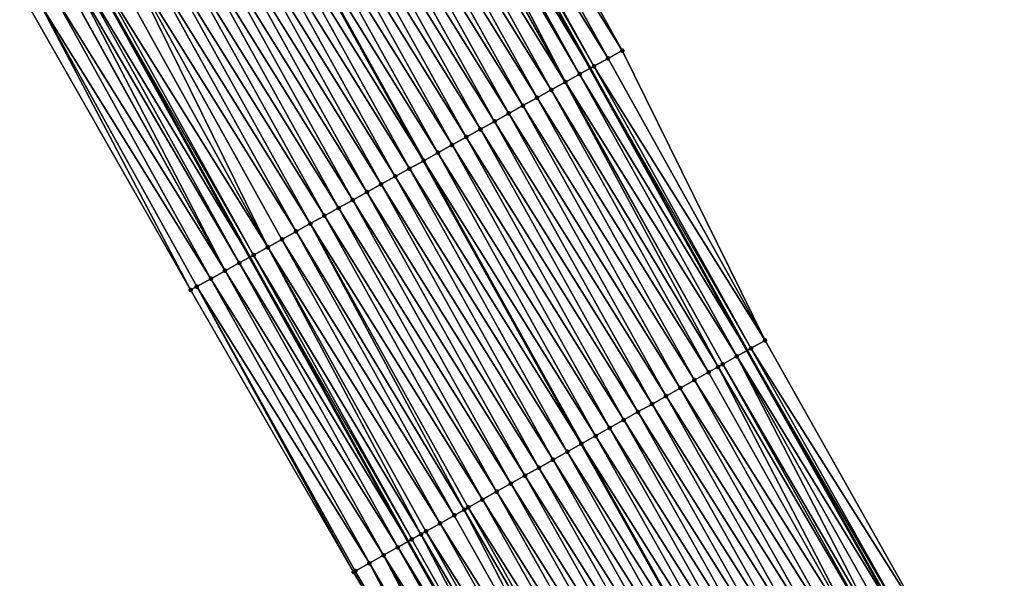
# Model space of a CAD drawing. Header units: feet. Extents: x 2007189 to 2022806, y 818621 to 837694.
# Tile 55 of 256: x 2013712 to 2013772, y 822337 to 822371. Entities that reach past the tile are written whole.
import ezdxf

# ---------------------------------------------------------------- set-up
doc = ezdxf.new("R2010")
doc.units = ezdxf.units.FT
doc.header["$MEASUREMENT"] = 0
for name, color, linetype, lineweight in [('EP_Travel Lane', 172, 'Continuous', 53), ('Road Shots', 141, 'Continuous', 100), ('Road X-Section', 40, 'Continuous', 13), ('STRIPING', 60, 'Continuous', 53)]:
    doc.layers.add(name, color=color, linetype=linetype, lineweight=lineweight)
doc.layers.add('I-77-MM17-21_SB-Surface-Border', color=7, linetype='Continuous')
doc.layers.add('I-77-MM17-21_SB-Surface-TIN', color=7, linetype='Continuous')

msp = doc.modelspace()

# ---------------------------------------------------------------- linework, layer by layer
at = {"layer": 'EP_Travel Lane'}
for points in [[(2013623.764165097, 822596.7228152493, 283.381637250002), (2013633.024199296, 822578.9973112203, 283.1400319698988), (2013642.284143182, 822561.271980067, 282.8829230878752), (2013651.604137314, 822543.8583049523, 282.6380150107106), (2013661.191279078, 822526.1200013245, 282.3882619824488), (2013670.555815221, 822508.4494844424, 282.146701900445), (2013679.920353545, 822490.7789634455, 281.9055445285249), (2013689.314042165, 822473.183415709, 281.6597141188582), (2013698.744744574, 822455.5482892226, 281.4052958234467), (2013708.139913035, 822438.1304372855, 281.1505262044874), (2013717.775508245, 822420.6064561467, 280.886488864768), (2013727.411034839, 822403.0825997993, 280.6115057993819), (2013737.094189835, 822385.5882669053, 280.3364329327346), (2013746.79052989, 822368.098092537, 280.0628819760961), (2013756.477962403, 822350.7032675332, 279.786145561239), (2013766.286070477, 822333.2752679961, 279.5293870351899), (2013776.094346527, 822315.8469699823, 279.3002365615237), (2013785.920829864, 822298.4681794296, 279.0687202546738)], [(2013602.414953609, 822585.5651307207, 283.6625423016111), (2013611.674929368, 822567.8391824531, 283.4500857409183), (2013620.934966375, 822550.113116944, 283.2481432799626), (2013630.457976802, 822532.3226719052, 283.0395576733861), (2013639.918029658, 822514.8403200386, 282.8311415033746), (2013649.314343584, 822497.1863794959, 282.6095355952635), (2013658.710647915, 822479.5324569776, 282.3861820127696), (2013668.153765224, 822461.8602175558, 282.1784182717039), (2013677.585378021, 822444.2251766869, 281.9546730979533), (2013687.150770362, 822426.490936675, 281.7279655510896), (2013696.786529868, 822408.9666567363, 281.4900929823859), (2013706.422199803, 822391.4425396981, 281.2379546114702), (2013716.107903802, 822373.9438084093, 280.9847266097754), (2013725.804237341, 822356.453645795, 280.7101836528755), (2013735.566887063, 822338.9255964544, 280.4437142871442), (2013745.375128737, 822321.4973595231, 280.2089191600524), (2013755.183396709, 822304.0690758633, 279.9784433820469), (2013765.03961089, 822286.6387155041, 279.7475106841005)]]:
    msp.add_polyline3d(points, dxfattribs=at)
at = {"layer": 'I-77-MM17-21_SB-Surface-Border', "color": 3, "linetype": 'Continuous', "lineweight": -3}
for points in [[(2013623.845613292, 822596.7654295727, 283.3772358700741), (2013633.106037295, 822579.040119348, 283.1363242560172), (2013642.366364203, 822561.3149949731, 282.878745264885), (2013651.686491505, 822543.9032576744, 282.6344693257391), (2013662.156464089, 822526.6325712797, 282.3076789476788), (2013672.404203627, 822509.4310452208, 281.9955561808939), (2013681.768796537, 822491.7604211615, 281.7643616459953), (2013692.040647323, 822474.6443144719, 281.4515198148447), (2013701.471846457, 822457.0091503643, 281.2202822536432), (2013710.861344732, 822439.6417029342, 280.9346607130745), (2013719.680092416, 822421.6642296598, 280.7273791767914), (2013729.37302984, 822404.1723419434, 280.4419827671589), (2013739.067267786, 822386.6844327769, 280.1850614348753), (2013748.763576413, 822369.1943151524, 279.9066605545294), (2013757.573274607, 822351.320883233, 279.7020516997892), (2013767.38141886, 822333.8928194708, 279.4512339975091), (2013776.318612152, 822315.9733846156, 279.2859988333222), (2013787.884730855, 822299.5818617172, 278.9189772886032)], [(2013763.966193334, 822286.0306215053, 279.7816240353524), (2013752.295195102, 822302.4421633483, 280.0833801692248), (2013742.3930267, 822319.8173857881, 280.3290310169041), (2013732.204928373, 822337.0316951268, 280.5745248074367), (2013722.153734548, 822354.4279871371, 280.8320624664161), (2013712.239174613, 822371.7969407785, 281.121437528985), (2013702.325337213, 822389.1701713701, 281.3814704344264), (2013692.805138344, 822406.7581853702, 281.6396569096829), (2013683.138382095, 822424.264956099, 281.8998772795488), (2013673.46467904, 822442.0191811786, 282.1278760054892), (2013663.994292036, 822459.6340646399, 282.3073750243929), (2013654.811375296, 822477.4647707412, 282.4810267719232), (2013645.335117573, 822495.0767014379, 282.6757248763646), (2013636.291495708, 822512.917694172, 282.8866039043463), (2013627.590298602, 822530.7588964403, 283.0500569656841), (2013618.296222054, 822548.7349200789, 283.2206192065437), (2013609.634762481, 822566.7737431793, 283.4200001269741), (2013600.024632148, 822584.3169017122, 283.6222209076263)]]:
    msp.add_polyline3d(points, dxfattribs=at)
at = {"layer": 'I-77-MM17-21_SB-Surface-TIN', "color": 128, "linetype": 'Continuous', "lineweight": -3}
for points in [[(2013748.763576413, 822369.1943151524, 279.9066605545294), (2013739.067267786, 822386.6844327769, 280.1850614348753), (2013738.193113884, 822386.1987829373, 280.2523676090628)], [(2013747.889459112, 822368.7085992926, 279.9796098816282), (2013738.193113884, 822386.1987829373, 280.2523676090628), (2013737.318976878, 822385.7131026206, 280.3222785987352)], [(2013747.889459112, 822368.7085992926, 279.9796098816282), (2013748.763576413, 822369.1943151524, 279.9066605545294), (2013738.193113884, 822386.1987829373, 280.2523676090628)], [(2013746.14108093, 822367.7374265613, 280.1033733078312), (2013736.444743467, 822385.2275961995, 280.3773271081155), (2013736.034737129, 822385.0000184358, 280.3953204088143)], [(2013736.444743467, 822385.2275961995, 280.3773271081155), (2013746.79052989, 822368.098092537, 280.0628819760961), (2013737.094189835, 822385.5882669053, 280.3364329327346)], [(2013746.14108093, 822367.7374265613, 280.1033733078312), (2013746.79052989, 822368.098092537, 280.0628819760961), (2013736.444743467, 822385.2275961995, 280.3773271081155)], [(2013747.015317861, 822368.2229266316, 280.0488670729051), (2013737.318976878, 822385.7131026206, 280.3222785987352), (2013737.094189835, 822385.5882669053, 280.3364329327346)], [(2013747.015317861, 822368.2229266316, 280.0488670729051), (2013737.094189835, 822385.5882669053, 280.3364329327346), (2013746.79052989, 822368.098092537, 280.0628819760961)], [(2013747.015317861, 822368.2229266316, 280.0488670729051), (2013747.889459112, 822368.7085992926, 279.9796098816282), (2013737.318976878, 822385.7131026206, 280.3222785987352)], [(2013745.25366982, 822367.2449137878, 280.1388618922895), (2013735.570360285, 822384.7423599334, 280.4092860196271), (2013734.695915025, 822384.257235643, 280.4316746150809)], [(2013745.266717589, 822367.2521545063, 280.1383915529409), (2013736.034737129, 822385.0000184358, 280.3953204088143), (2013735.570360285, 822384.7423599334, 280.4092860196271)], [(2013745.25366982, 822367.2449137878, 280.1388618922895), (2013745.266717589, 822367.2521545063, 280.1383915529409), (2013735.570360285, 822384.7423599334, 280.4092860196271)], [(2013745.266717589, 822367.2521545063, 280.1383915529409), (2013746.14108093, 822367.7374265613, 280.1033733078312), (2013736.034737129, 822385.0000184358, 280.3953204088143)], [(2013744.392297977, 822366.7669839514, 280.1647347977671), (2013734.695915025, 822384.257235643, 280.4316746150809), (2013733.821492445, 822383.7720704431, 280.4575596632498)], [(2013744.392297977, 822366.7669839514, 280.1647347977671), (2013745.25366982, 822367.2449137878, 280.1388618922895), (2013734.695915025, 822384.257235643, 280.4316746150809)], [(2013743.517860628, 822366.281845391, 280.1883435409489), (2013733.821492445, 822383.7720704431, 280.4575596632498), (2013732.94707585, 822383.2868944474, 280.4843673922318)], [(2013743.517860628, 822366.281845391, 280.1883435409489), (2013744.392297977, 822366.7669839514, 280.1647347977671), (2013733.821492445, 822383.7720704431, 280.4575596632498)], [(2013741.769081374, 822365.3113961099, 280.2502752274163), (2013732.072687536, 822382.8016674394, 280.5155350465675), (2013731.198285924, 822382.3164644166, 280.5446527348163)], [(2013742.64346585, 822365.796630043, 280.2185151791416), (2013732.94707585, 822383.2868944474, 280.4843673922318), (2013732.072687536, 822382.8016674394, 280.5155350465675)], [(2013741.769081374, 822365.3113961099, 280.2502752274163), (2013742.64346585, 822365.796630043, 280.2185151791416), (2013732.072687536, 822382.8016674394, 280.5155350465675)], [(2013742.64346585, 822365.796630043, 280.2185151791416), (2013743.517860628, 822366.281845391, 280.1883435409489), (2013732.94707585, 822383.2868944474, 280.4843673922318)], [(2013740.894666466, 822364.8262170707, 280.2773435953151), (2013731.198285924, 822382.3164644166, 280.5446527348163), (2013730.323881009, 822381.8312673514, 280.5732612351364)], [(2013740.894666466, 822364.8262170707, 280.2773435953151), (2013741.769081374, 822365.3113961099, 280.2502752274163), (2013731.198285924, 822382.3164644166, 280.5446527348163)], [(2013740.020254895, 822364.3410320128, 280.3049263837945), (2013730.323881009, 822381.8312673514, 280.5732612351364), (2013729.449460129, 822381.3460990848, 280.5994083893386)], [(2013740.020254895, 822364.3410320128, 280.3049263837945), (2013740.894666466, 822364.8262170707, 280.2773435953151), (2013730.323881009, 822381.8312673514, 280.5732612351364)], [(2013739.145837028, 822363.8558583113, 280.3315385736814), (2013729.449460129, 822381.3460990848, 280.5994083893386), (2013728.575050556, 822380.8609104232, 280.6272986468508)], [(2013739.145837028, 822363.8558583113, 280.3315385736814), (2013740.020254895, 822364.3410320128, 280.3049263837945), (2013729.449460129, 822381.3460990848, 280.5994083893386)], [(2013737.397028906, 822362.8854611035, 280.3890196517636), (2013727.700632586, 822380.3757369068, 280.6538944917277), (2013726.82616831, 822379.8906447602, 280.6734924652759)], [(2013738.271426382, 822363.3706715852, 280.359263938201), (2013728.575050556, 822380.8609104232, 280.6272986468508), (2013727.700632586, 822380.3757369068, 280.6538944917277)], [(2013737.397028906, 822362.8854611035, 280.3890196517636), (2013738.271426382, 822363.3706715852, 280.359263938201), (2013727.700632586, 822380.3757369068, 280.6538944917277)], [(2013738.271426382, 822363.3706715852, 280.359263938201), (2013739.145837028, 822363.8558583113, 280.3315385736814), (2013728.575050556, 822380.8609104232, 280.6272986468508)], [(2013725.951750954, 822379.4054722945, 280.7000418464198), (2013736.522583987, 822362.4003339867, 280.4116059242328), (2013726.82616831, 822379.8906447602, 280.6734924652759)], [(2013737.397028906, 822362.8854611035, 280.3890196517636), (2013726.82616831, 822379.8906447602, 280.6734924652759), (2013736.522583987, 822362.4003339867, 280.4116059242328)], [(2013735.648130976, 822361.9152258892, 280.4326554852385), (2013725.951750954, 822379.4054722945, 280.7000418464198), (2013725.077355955, 822378.9202573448, 280.7301789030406)], [(2013735.648130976, 822361.9152258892, 280.4326554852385), (2013736.522583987, 822362.4003339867, 280.4116059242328), (2013725.951750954, 822379.4054722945, 280.7000418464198)], [(2013734.773723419, 822361.4300335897, 280.4608571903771), (2013725.077355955, 822378.9202573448, 280.7301789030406), (2013724.202941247, 822378.435077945, 280.7572775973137)], [(2013734.773723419, 822361.4300335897, 280.4608571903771), (2013735.648130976, 822361.9152258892, 280.4326554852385), (2013725.077355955, 822378.9202573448, 280.7301789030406)], [(2013733.024913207, 822360.459640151, 280.5180161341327), (2013723.328540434, 822377.949873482, 280.7865183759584), (2013722.454133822, 822377.464679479, 280.814865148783)], [(2013733.899319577, 822360.944834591, 280.489631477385), (2013724.202941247, 822378.435077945, 280.7572775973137), (2013723.328540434, 822377.949873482, 280.7865183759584)], [(2013733.024913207, 822360.459640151, 280.5180161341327), (2013733.899319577, 822360.944834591, 280.489631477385), (2013723.328540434, 822377.949873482, 280.7865183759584)], [(2013733.899319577, 822360.944834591, 280.489631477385), (2013734.773723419, 822361.4300335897, 280.4608571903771), (2013724.202941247, 822378.435077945, 280.7572775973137)], [(2013732.150514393, 822359.9744320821, 280.5475656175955), (2013722.454133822, 822377.464679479, 280.814865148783), (2013721.579717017, 822376.9795038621, 280.8416405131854)], [(2013732.150514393, 822359.9744320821, 280.5475656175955), (2013733.024913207, 822360.459640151, 280.5180161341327), (2013722.454133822, 822377.464679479, 280.814865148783)], [(2013731.276111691, 822359.4892310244, 280.5765158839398), (2013721.579717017, 822376.9795038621, 280.8416405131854), (2013720.705290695, 822376.4943454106, 280.8669487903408)], [(2013731.276111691, 822359.4892310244, 280.5765158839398), (2013732.150514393, 822359.9744320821, 280.5475656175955), (2013721.579717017, 822376.9795038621, 280.8416405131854)], [(2013730.401686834, 822359.004069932, 280.6020503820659), (2013720.705290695, 822376.4943454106, 280.8669487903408), (2013719.830852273, 822376.0092087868, 280.8903914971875)], [(2013730.401686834, 822359.004069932, 280.6020503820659), (2013731.276111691, 822359.4892310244, 280.5765158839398), (2013720.705290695, 822376.4943454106, 280.8669487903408)], [(2013728.652801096, 822358.0338127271, 280.647565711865), (2013718.956411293, 822375.5240767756, 280.9134399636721), (2013718.081965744, 822375.0389530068, 280.9357839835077)], [(2013729.527240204, 822358.5189481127, 280.6242282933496), (2013719.830852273, 822376.0092087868, 280.8903914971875), (2013718.956411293, 822375.5240767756, 280.9134399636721)], [(2013728.652801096, 822358.0338127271, 280.647565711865), (2013729.527240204, 822358.5189481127, 280.6242282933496), (2013718.956411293, 822375.5240767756, 280.9134399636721)], [(2013729.527240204, 822358.5189481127, 280.6242282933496), (2013730.401686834, 822359.004069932, 280.6020503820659), (2013719.830852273, 822376.0092087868, 280.8903914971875)], [(2013726.917000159, 822357.0708539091, 280.6901828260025), (2013718.081965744, 822375.0389530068, 280.9357839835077), (2013717.207500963, 822374.553863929, 280.9551630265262)], [(2013726.917000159, 822357.0708539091, 280.6901828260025), (2013727.778361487, 822357.548678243, 280.670826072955), (2013718.081965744, 822375.0389530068, 280.9357839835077)], [(2013727.778361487, 822357.548678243, 280.670826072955), (2013728.652801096, 822358.0338127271, 280.647565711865), (2013718.081965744, 822375.0389530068, 280.9357839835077)], [(2013726.90389831, 822357.0635862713, 280.6904529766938), (2013717.207500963, 822374.553863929, 280.9551630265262), (2013716.333029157, 822374.0687875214, 280.9734591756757)], [(2013726.90389831, 822357.0635862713, 280.6904529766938), (2013726.917000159, 822357.0708539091, 280.6901828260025), (2013717.207500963, 822374.553863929, 280.9551630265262)], [(2013715.458722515, 822373.5834131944, 281.0172178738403), (2013725.804237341, 822356.453645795, 280.7101836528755), (2013716.107903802, 822373.9438084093, 280.9847266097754)], [(2013726.029396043, 822356.5785648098, 280.7040535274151), (2013716.333029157, 822374.0687875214, 280.9734591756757), (2013716.107903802, 822373.9438084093, 280.9847266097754)], [(2013726.029396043, 822356.5785648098, 280.7040535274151), (2013716.107903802, 822373.9438084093, 280.9847266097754), (2013725.804237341, 822356.453645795, 280.7101836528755)], [(2013726.029396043, 822356.5785648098, 280.7040535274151), (2013726.90389831, 822357.0635862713, 280.6904529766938), (2013716.333029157, 822374.0687875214, 280.9734591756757)], [(2013724.280551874, 822355.6082326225, 280.7559774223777), (2013714.584248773, 822373.0983402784, 281.0352156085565), (2013713.709879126, 822372.6130795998, 281.069261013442)], [(2013724.280551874, 822355.6082326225, 280.7559774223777), (2013714.599091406, 822373.1065735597, 281.0349079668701), (2013714.584248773, 822373.0983402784, 281.0352156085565)], [(2013724.280551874, 822355.6082326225, 280.7559774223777), (2013715.063505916, 822373.3641211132, 281.0295607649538), (2013714.599091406, 822373.1065735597, 281.0349079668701)], [(2013725.154959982, 822356.0934239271, 280.7278607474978), (2013715.458722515, 822373.5834131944, 281.0172178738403), (2013715.063505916, 822373.3641211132, 281.0295607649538)], [(2013724.280551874, 822355.6082326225, 280.7559774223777), (2013725.154959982, 822356.0934239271, 280.7278607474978), (2013715.063505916, 822373.3641211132, 281.0295607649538)], [(2013725.154959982, 822356.0934239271, 280.7278607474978), (2013725.804237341, 822356.453645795, 280.7101836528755), (2013715.458722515, 822373.5834131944, 281.0172178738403)], [(2013723.406162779, 822355.1230070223, 280.7870252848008), (2013713.709879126, 822372.6130795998, 281.069261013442), (2013712.835492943, 822372.1278487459, 281.1007573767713)], [(2013723.406162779, 822355.1230070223, 280.7870252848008), (2013724.280551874, 822355.6082326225, 280.7559774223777), (2013713.709879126, 822372.6130795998, 281.069261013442)], [(2013722.153734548, 822354.4279871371, 280.8320624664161), (2013712.835492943, 822372.1278487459, 281.1007573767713), (2013712.239174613, 822371.7969407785, 281.121437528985)], [(2013722.153734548, 822354.4279871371, 280.8320624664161), (2013722.531774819, 822354.6377793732, 280.8182482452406), (2013712.835492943, 822372.1278487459, 281.1007573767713)], [(2013722.531774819, 822354.6377793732, 280.8182482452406), (2013723.406162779, 822355.1230070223, 280.7870252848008), (2013712.835492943, 822372.1278487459, 281.1007573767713)], [(2013757.573274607, 822351.320883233, 279.7020516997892), (2013748.763576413, 822369.1943151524, 279.9066605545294), (2013747.889459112, 822368.7085992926, 279.9796098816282)], [(2013756.702240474, 822350.8296599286, 279.7739619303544), (2013747.015317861, 822368.2229266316, 280.0488670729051), (2013746.79052989, 822368.098092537, 280.0628819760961)], [(2013757.573274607, 822351.320883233, 279.7020516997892), (2013747.889459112, 822368.7085992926, 279.9796098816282), (2013747.015317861, 822368.2229266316, 280.0488670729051)], [(2013756.702240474, 822350.8296599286, 279.7739619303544), (2013757.573274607, 822351.320883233, 279.7020516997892), (2013747.015317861, 822368.2229266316, 280.0488670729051)], [(2013755.831056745, 822350.3387024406, 279.8212879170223), (2013746.14108093, 822367.7374265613, 280.1033733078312), (2013745.266717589, 822367.2521545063, 280.1383915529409)], [(2013746.14108093, 822367.7374265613, 280.1033733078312), (2013756.477962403, 822350.7032675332, 279.786145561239), (2013746.79052989, 822368.098092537, 280.0628819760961)], [(2013755.831056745, 822350.3387024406, 279.8212879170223), (2013756.477962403, 822350.7032675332, 279.786145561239), (2013746.14108093, 822367.7374265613, 280.1033733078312)], [(2013756.702240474, 822350.8296599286, 279.7739619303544), (2013746.79052989, 822368.098092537, 280.0628819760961), (2013756.477962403, 822350.7032675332, 279.786145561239)], [(2013754.673053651, 822349.6863588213, 279.8665264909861), (2013745.25366982, 822367.2449137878, 280.1388618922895), (2013744.392297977, 822366.7669839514, 280.1647347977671)], [(2013754.959796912, 822349.8478801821, 279.8561071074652), (2013745.266717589, 822367.2521545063, 280.1383915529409), (2013745.25366982, 822367.2449137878, 280.1388618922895)], [(2013754.673053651, 822349.6863588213, 279.8665264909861), (2013754.959796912, 822349.8478801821, 279.8561071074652), (2013745.25366982, 822367.2449137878, 280.1388618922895)], [(2013754.959796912, 822349.8478801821, 279.8561071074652), (2013755.831056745, 822350.3387024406, 279.8212879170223), (2013745.266717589, 822367.2521545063, 280.1383915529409)], [(2013754.088496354, 822349.357130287, 279.8842336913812), (2013744.392297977, 822366.7669839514, 280.1647347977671), (2013743.517860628, 822366.281845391, 280.1883435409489)], [(2013754.088496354, 822349.357130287, 279.8842336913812), (2013754.673053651, 822349.6863588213, 279.8665264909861), (2013744.392297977, 822366.7669839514, 280.1647347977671)], [(2013752.34590547, 822348.3756123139, 279.9421685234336), (2013742.64346585, 822365.796630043, 280.2185151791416), (2013741.769081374, 822365.3113961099, 280.2502752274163)], [(2013753.217179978, 822348.8664084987, 279.9097608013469), (2013743.517860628, 822366.281845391, 280.1883435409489), (2013742.64346585, 822365.796630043, 280.2185151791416)], [(2013752.34590547, 822348.3756123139, 279.9421685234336), (2013753.217179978, 822348.8664084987, 279.9097608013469), (2013742.64346585, 822365.796630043, 280.2185151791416)], [(2013753.217179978, 822348.8664084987, 279.9097608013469), (2013754.088496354, 822349.357130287, 279.8842336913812), (2013743.517860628, 822366.281845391, 280.1883435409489)], [(2013751.474608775, 822347.8848555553, 279.9709298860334), (2013741.769081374, 822365.3113961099, 280.2502752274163), (2013740.894666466, 822364.8262170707, 280.2773435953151)], [(2013751.474608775, 822347.8848555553, 279.9709298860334), (2013752.34590547, 822348.3756123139, 279.9421685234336), (2013741.769081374, 822365.3113961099, 280.2502752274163)], [(2013750.603302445, 822347.3941159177, 279.9981077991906), (2013740.894666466, 822364.8262170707, 280.2773435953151), (2013740.020254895, 822364.3410320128, 280.3049263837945)], [(2013750.603302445, 822347.3941159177, 279.9981077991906), (2013751.474608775, 822347.8848555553, 279.9709298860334), (2013740.894666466, 822364.8262170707, 280.2773435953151)], [(2013749.731999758, 822346.903369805, 280.0258845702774), (2013740.020254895, 822364.3410320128, 280.3049263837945), (2013739.145837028, 822363.8558583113, 280.3315385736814)], [(2013749.731999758, 822346.903369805, 280.0258845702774), (2013750.603302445, 822347.3941159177, 279.9981077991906), (2013740.020254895, 822364.3410320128, 280.3049263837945)], [(2013747.989414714, 822345.9218414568, 280.0847789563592), (2013738.271426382, 822363.3706715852, 280.359263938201), (2013737.397028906, 822362.8854611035, 280.3890196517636)], [(2013748.860704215, 822346.4126109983, 280.0548353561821), (2013739.145837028, 822363.8558583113, 280.3315385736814), (2013738.271426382, 822363.3706715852, 280.359263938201)], [(2013747.989414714, 822345.9218414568, 280.0847789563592), (2013748.860704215, 822346.4126109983, 280.0548353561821), (2013738.271426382, 822363.3706715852, 280.359263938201)], [(2013748.860704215, 822346.4126109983, 280.0548353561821), (2013749.731999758, 822346.903369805, 280.0258845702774), (2013739.145837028, 822363.8558583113, 280.3315385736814)], [(2013747.118103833, 822345.4311099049, 280.1112090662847), (2013737.397028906, 822362.8854611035, 280.3890196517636), (2013736.522583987, 822362.4003339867, 280.4116059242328)], [(2013747.118103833, 822345.4311099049, 280.1112090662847), (2013747.989414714, 822345.9218414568, 280.0847789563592), (2013737.397028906, 822362.8854611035, 280.3890196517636)], [(2013735.648130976, 822361.9152258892, 280.4326554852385), (2013746.246785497, 822344.9403896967, 280.1365476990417), (2013736.522583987, 822362.4003339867, 280.4116059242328)], [(2013747.118103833, 822345.4311099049, 280.1112090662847), (2013736.522583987, 822362.4003339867, 280.4116059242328), (2013746.246785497, 822344.9403896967, 280.1365476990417)], [(2013745.375469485, 822344.4496691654, 280.1620008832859), (2013735.648130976, 822361.9152258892, 280.4326554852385), (2013734.773723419, 822361.4300335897, 280.4608571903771)], [(2013745.375469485, 822344.4496691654, 280.1620008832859), (2013746.246785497, 822344.9403896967, 280.1365476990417), (2013735.648130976, 822361.9152258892, 280.4326554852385)], [(2013743.63284972, 822343.4682025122, 280.2151893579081), (2013733.899319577, 822360.944834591, 280.489631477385), (2013733.024913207, 822360.459640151, 280.5180161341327)], [(2013744.504165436, 822343.9589254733, 280.1895537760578), (2013734.773723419, 822361.4300335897, 280.4608571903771), (2013733.899319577, 822360.944834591, 280.489631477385)], [(2013743.63284972, 822343.4682025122, 280.2151893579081), (2013744.504165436, 822343.9589254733, 280.1895537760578), (2013733.899319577, 822360.944834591, 280.489631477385)], [(2013744.504165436, 822343.9589254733, 280.1895537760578), (2013745.375469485, 822344.4496691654, 280.1620008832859), (2013734.773723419, 822361.4300335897, 280.4608571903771)], [(2013742.761564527, 822342.9774253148, 280.2458410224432), (2013733.024913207, 822360.459640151, 280.5180161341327), (2013732.150514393, 822359.9744320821, 280.5475656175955)], [(2013742.761564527, 822342.9774253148, 280.2458410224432), (2013743.63284972, 822343.4682025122, 280.2151893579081), (2013733.024913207, 822360.459640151, 280.5180161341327)], [(2013741.89028486, 822342.4866382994, 280.277400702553), (2013732.150514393, 822359.9744320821, 280.5475656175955), (2013731.276111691, 822359.4892310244, 280.5765158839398)], [(2013741.89028486, 822342.4866382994, 280.277400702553), (2013742.761564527, 822342.9774253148, 280.2458410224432), (2013732.150514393, 822359.9744320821, 280.5475656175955)], [(2013741.018990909, 822341.9958766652, 280.3066129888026), (2013731.276111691, 822359.4892310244, 280.5765158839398), (2013730.401686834, 822359.004069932, 280.6020503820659)], [(2013741.018990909, 822341.9958766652, 280.3066129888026), (2013741.89028486, 822342.4866382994, 280.277400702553), (2013731.276111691, 822359.4892310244, 280.5765158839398)], [(2013739.022521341, 822340.8715325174, 280.3609403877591), (2013729.527240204, 822358.5189481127, 280.6242282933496), (2013728.652801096, 822358.0338127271, 280.647565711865)], [(2013740.147678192, 822341.505148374, 280.332741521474), (2013730.401686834, 822359.004069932, 280.6020503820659), (2013729.527240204, 822358.5189481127, 280.6242282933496)], [(2013739.022521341, 822340.8715325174, 280.3609403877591), (2013739.276341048, 822341.0144634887, 280.3548556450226), (2013729.527240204, 822358.5189481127, 280.6242282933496)], [(2013739.276341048, 822341.0144634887, 280.3548556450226), (2013740.147678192, 822341.505148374, 280.332741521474), (2013729.527240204, 822358.5189481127, 280.6242282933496)], [(2013740.147678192, 822341.505148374, 280.332741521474), (2013741.018990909, 822341.9958766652, 280.3066129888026), (2013730.401686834, 822359.004069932, 280.6020503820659)], [(2013738.404997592, 822340.5237898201, 280.3759323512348), (2013728.652801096, 822358.0338127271, 280.647565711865), (2013727.778361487, 822357.548678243, 280.670826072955)], [(2013738.404997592, 822340.5237898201, 280.3759323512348), (2013739.022521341, 822340.8715325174, 280.3609403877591), (2013728.652801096, 822358.0338127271, 280.647565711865)], [(2013737.53366291, 822340.0331005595, 280.3984511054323), (2013727.778361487, 822357.548678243, 280.670826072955), (2013726.917000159, 822357.0708539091, 280.6901828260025)], [(2013737.53366291, 822340.0331005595, 280.3984511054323), (2013738.404997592, 822340.5237898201, 280.3759323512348), (2013727.778361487, 822357.548678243, 280.670826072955)], [(2013736.348075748, 822339.3654951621, 280.4252904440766), (2013726.90389831, 822357.0635862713, 280.6904529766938), (2013726.029396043, 822356.5785648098, 280.7040535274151)], [(2013736.662320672, 822339.5424247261, 280.4197280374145), (2013726.917000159, 822357.0708539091, 280.6901828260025), (2013726.90389831, 822357.0635862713, 280.6904529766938)], [(2013736.348075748, 822339.3654951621, 280.4252904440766), (2013736.662320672, 822339.5424247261, 280.4197280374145), (2013726.90389831, 822357.0635862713, 280.6904529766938)], [(2013736.662320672, 822339.5424247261, 280.4197280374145), (2013737.53366291, 822340.0331005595, 280.3984511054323), (2013726.917000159, 822357.0708539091, 280.6901828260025)], [(2013734.919649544, 822338.5610493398, 280.464475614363), (2013725.154959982, 822356.0934239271, 280.7278607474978), (2013724.280551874, 822355.6082326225, 280.7559774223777)], [(2013725.154959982, 822356.0934239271, 280.7278607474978), (2013735.566887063, 822338.9255964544, 280.4437142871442), (2013725.804237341, 822356.453645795, 280.7101836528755)], [(2013734.919649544, 822338.5610493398, 280.464475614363), (2013735.566887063, 822338.9255964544, 280.4437142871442), (2013725.154959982, 822356.0934239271, 280.7278607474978)], [(2013735.790951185, 822339.0517973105, 280.4365270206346), (2013726.029396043, 822356.5785648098, 280.7040535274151), (2013725.804237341, 822356.453645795, 280.7101836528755)], [(2013735.790951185, 822339.0517973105, 280.4365270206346), (2013725.804237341, 822356.453645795, 280.7101836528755), (2013735.566887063, 822338.9255964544, 280.4437142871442)], [(2013735.790951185, 822339.0517973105, 280.4365270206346), (2013736.348075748, 822339.3654951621, 280.4252904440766), (2013726.029396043, 822356.5785648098, 280.7040535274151)], [(2013734.048399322, 822338.0702100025, 280.5008743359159), (2013724.280551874, 822355.6082326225, 280.7559774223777), (2013723.406162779, 822355.1230070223, 280.7870252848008)], [(2013734.048399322, 822338.0702100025, 280.5008743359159), (2013734.919649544, 822338.5610493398, 280.464475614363), (2013724.280551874, 822355.6082326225, 280.7559774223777)], [(2013733.177147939, 822337.5793727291, 280.5370821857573), (2013723.406162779, 822355.1230070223, 280.7870252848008), (2013722.531774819, 822354.6377793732, 280.8182482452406)], [(2013733.177147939, 822337.5793727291, 280.5370821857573), (2013734.048399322, 822338.0702100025, 280.5008743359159), (2013723.406162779, 822355.1230070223, 280.7870252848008)], [(2013732.204928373, 822337.0316951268, 280.5745248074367), (2013722.531774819, 822354.6377793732, 280.8182482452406), (2013722.153734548, 822354.4279871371, 280.8320624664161)], [(2013732.204928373, 822337.0316951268, 280.5745248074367), (2013732.305879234, 822337.0885662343, 280.5704434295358), (2013722.531774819, 822354.6377793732, 280.8182482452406)], [(2013732.305879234, 822337.0885662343, 280.5704434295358), (2013733.177147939, 822337.5793727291, 280.5370821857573), (2013722.531774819, 822354.6377793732, 280.8182482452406)], [(2013767.38141886, 822333.8928194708, 279.4512339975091), (2013757.573274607, 822351.320883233, 279.7020516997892), (2013756.702240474, 822350.8296599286, 279.7739619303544)], [(2013755.831056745, 822350.3387024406, 279.8212879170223), (2013766.286070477, 822333.2752679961, 279.5293870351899), (2013756.477962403, 822350.7032675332, 279.786145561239)], [(2013766.510348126, 822333.4016612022, 279.5171296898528), (2013756.702240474, 822350.8296599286, 279.7739619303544), (2013756.477962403, 822350.7032675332, 279.786145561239)], [(2013766.510348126, 822333.4016612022, 279.5171296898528), (2013756.477962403, 822350.7032675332, 279.786145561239), (2013766.286070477, 822333.2752679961, 279.5293870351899)], [(2013766.510348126, 822333.4016612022, 279.5171296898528), (2013767.38141886, 822333.8928194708, 279.4512339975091), (2013756.702240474, 822350.8296599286, 279.7739619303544)], [(2013765.011103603, 822332.5568847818, 279.5897179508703), (2013755.831056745, 822350.3387024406, 279.8212879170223), (2013754.959796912, 822349.8478801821, 279.8561071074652)], [(2013765.639166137, 822332.9107006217, 279.5647420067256), (2013766.286070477, 822333.2752679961, 279.5293870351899), (2013755.831056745, 822350.3387024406, 279.8212879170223)], [(2013765.011103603, 822332.5568847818, 279.5897179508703), (2013765.639166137, 822332.9107006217, 279.5647420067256), (2013755.831056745, 822350.3387024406, 279.8212879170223)], [(2013763.896580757, 822331.929172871, 279.6235817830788), (2013754.088496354, 822349.357130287, 279.8842336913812), (2013753.217179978, 822348.8664084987, 279.9097608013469)], [(2013763.896580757, 822331.929172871, 279.6235817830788), (2013754.673053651, 822349.6863588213, 279.8665264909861), (2013754.088496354, 822349.357130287, 279.8842336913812)], [(2013764.767895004, 822332.4198984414, 279.5977045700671), (2013754.959796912, 822349.8478801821, 279.8561071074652), (2013754.673053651, 822349.6863588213, 279.8665264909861)], [(2013763.896580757, 822331.929172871, 279.6235817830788), (2013764.767895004, 822332.4198984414, 279.5977045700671), (2013754.673053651, 822349.6863588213, 279.8665264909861)], [(2013764.767895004, 822332.4198984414, 279.5977045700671), (2013765.011103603, 822332.5568847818, 279.5897179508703), (2013754.959796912, 822349.8478801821, 279.8561071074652)], [(2013763.025271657, 822331.4384381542, 279.6503049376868), (2013753.217179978, 822348.8664084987, 279.9097608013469), (2013752.34590547, 822348.3756123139, 279.9421685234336)], [(2013763.025271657, 822331.4384381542, 279.6503049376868), (2013763.896580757, 822331.929172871, 279.6235817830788), (2013753.217179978, 822348.8664084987, 279.9097608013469)], [(2013762.153981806, 822330.9476692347, 279.6801913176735), (2013752.34590547, 822348.3756123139, 279.9421685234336), (2013751.474608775, 822347.8848555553, 279.9709298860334)], [(2013762.153981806, 822330.9476692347, 279.6801913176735), (2013763.025271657, 822331.4384381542, 279.6503049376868), (2013752.34590547, 822348.3756123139, 279.9421685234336)], [(2013761.282696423, 822330.4568923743, 279.7108121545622), (2013751.474608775, 822347.8848555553, 279.9709298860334), (2013750.603302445, 822347.3941159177, 279.9981077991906)], [(2013761.282696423, 822330.4568923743, 279.7108121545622), (2013762.153981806, 822330.9476692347, 279.6801913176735), (2013751.474608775, 822347.8848555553, 279.9709298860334)], [(2013760.411406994, 822329.9661227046, 279.7407679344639), (2013750.603302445, 822347.3941159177, 279.9981077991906), (2013749.731999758, 822346.903369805, 280.0258845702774)], [(2013760.411406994, 822329.9661227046, 279.7407679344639), (2013761.282696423, 822330.4568923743, 279.7108121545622), (2013750.603302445, 822347.3941159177, 279.9981077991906)], [(2013758.668798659, 822328.9846357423, 279.7958353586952), (2013748.860704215, 822346.4126109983, 280.0548353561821), (2013747.989414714, 822345.9218414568, 280.0847789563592)], [(2013759.540106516, 822329.4753726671, 279.7689080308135), (2013749.731999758, 822346.903369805, 280.0258845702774), (2013748.860704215, 822346.4126109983, 280.0548353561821)], [(2013758.668798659, 822328.9846357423, 279.7958353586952), (2013759.540106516, 822329.4753726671, 279.7689080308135), (2013748.860704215, 822346.4126109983, 280.0548353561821)], [(2013759.540106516, 822329.4753726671, 279.7689080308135), (2013760.411406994, 822329.9661227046, 279.7407679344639), (2013749.731999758, 822346.903369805, 280.0258845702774)], [(2013757.797476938, 822328.4939234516, 279.8204844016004), (2013747.989414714, 822345.9218414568, 280.0847789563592), (2013747.118103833, 822345.4311099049, 280.1112090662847)], [(2013757.797476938, 822328.4939234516, 279.8204844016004), (2013758.668798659, 822328.9846357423, 279.7958353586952), (2013747.989414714, 822345.9218414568, 280.0847789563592)], [(2013756.926154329, 822328.0032127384, 279.8449875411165), (2013747.118103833, 822345.4311099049, 280.1112090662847), (2013746.246785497, 822344.9403896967, 280.1365476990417)], [(2013756.926154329, 822328.0032127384, 279.8449875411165), (2013757.797476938, 822328.4939234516, 279.8204844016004), (2013747.118103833, 822345.4311099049, 280.1112090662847)], [(2013745.375469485, 822344.4496691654, 280.1620008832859), (2013756.054862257, 822327.5124458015, 279.874646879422), (2013746.246785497, 822344.9403896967, 280.1365476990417)], [(2013756.926154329, 822328.0032127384, 279.8449875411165), (2013746.246785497, 822344.9403896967, 280.1365476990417), (2013756.054862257, 822327.5124458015, 279.874646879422)], [(2013754.312292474, 822326.5308922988, 279.9359120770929), (2013744.504165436, 822343.9589254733, 280.1895537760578), (2013743.63284972, 822343.4682025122, 280.2151893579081)], [(2013755.183584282, 822327.0216577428, 279.9063471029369), (2013745.375469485, 822344.4496691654, 280.1620008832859), (2013744.504165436, 822343.9589254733, 280.1895537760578)], [(2013754.312292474, 822326.5308922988, 279.9359120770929), (2013755.183584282, 822327.0216577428, 279.9063471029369), (2013744.504165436, 822343.9589254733, 280.1895537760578)], [(2013755.183584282, 822327.0216577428, 279.9063471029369), (2013756.054862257, 822327.5124458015, 279.874646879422), (2013745.375469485, 822344.4496691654, 280.1620008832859)], [(2013753.440994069, 822326.0401385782, 279.9643927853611), (2013743.63284972, 822343.4682025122, 280.2151893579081), (2013742.761564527, 822342.9774253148, 280.2458410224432)], [(2013753.440994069, 822326.0401385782, 279.9643927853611), (2013754.312292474, 822326.5308922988, 279.9359120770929), (2013743.63284972, 822343.4682025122, 280.2151893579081)], [(2013752.569709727, 822325.5493598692, 279.9951845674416), (2013742.761564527, 822342.9774253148, 280.2458410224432), (2013741.89028486, 822342.4866382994, 280.277400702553)], [(2013752.569709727, 822325.5493598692, 279.9951845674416), (2013753.440994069, 822326.0401385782, 279.9643927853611), (2013742.761564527, 822342.9774253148, 280.2458410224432)], [(2013751.698425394, 822325.0585811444, 280.0259778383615), (2013741.89028486, 822342.4866382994, 280.277400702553), (2013741.018990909, 822341.9958766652, 280.3066129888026)], [(2013751.698425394, 822325.0585811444, 280.0259778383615), (2013752.569709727, 822325.5493598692, 279.9951845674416), (2013741.89028486, 822342.4866382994, 280.277400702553)], [(2013749.955799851, 822324.0771247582, 280.0782174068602), (2013740.147678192, 822341.505148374, 280.332741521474), (2013739.276341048, 822341.0144634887, 280.3548556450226)], [(2013750.827118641, 822324.567842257, 280.0530866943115), (2013741.018990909, 822341.9958766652, 280.3066129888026), (2013740.147678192, 822341.505148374, 280.332741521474)], [(2013749.955799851, 822324.0771247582, 280.0782174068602), (2013750.827118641, 822324.567842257, 280.0530866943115), (2013740.147678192, 822341.505148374, 280.332741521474)], [(2013750.827118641, 822324.567842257, 280.0530866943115), (2013751.698425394, 822325.0585811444, 280.0259778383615), (2013741.018990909, 822341.9958766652, 280.3066129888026)], [(2013748.21317144, 822323.0956734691, 280.1299855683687), (2013739.022521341, 822340.8715325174, 280.3609403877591), (2013738.404997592, 822340.5237898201, 280.3759323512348)], [(2013749.084480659, 822323.5864079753, 280.1032819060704), (2013739.276341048, 822341.0144634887, 280.3548556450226), (2013739.022521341, 822340.8715325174, 280.3609403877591)], [(2013748.21317144, 822323.0956734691, 280.1299855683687), (2013749.084480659, 822323.5864079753, 280.1032819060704), (2013739.022521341, 822340.8715325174, 280.3609403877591)], [(2013749.084480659, 822323.5864079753, 280.1032819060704), (2013749.955799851, 822324.0771247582, 280.0782174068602), (2013739.276341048, 822341.0144634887, 280.3548556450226)], [(2013748.21317144, 822323.0956734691, 280.1299855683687), (2013738.404997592, 822340.5237898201, 280.3759323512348), (2013737.53366291, 822340.0331005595, 280.3984511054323)], [(2013747.341867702, 822322.6049292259, 280.1575897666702), (2013737.53366291, 822340.0331005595, 280.3984511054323), (2013736.662320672, 822339.5424247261, 280.4197280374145)], [(2013747.341867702, 822322.6049292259, 280.1575897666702), (2013748.21317144, 822323.0956734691, 280.1299855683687), (2013737.53366291, 822340.0331005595, 280.3984511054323)], [(2013745.599192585, 822321.6235609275, 280.2016824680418), (2013735.790951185, 822339.0517973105, 280.4365270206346), (2013735.566887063, 822338.9255964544, 280.4437142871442)], [(2013745.599192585, 822321.6235609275, 280.2016824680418), (2013736.348075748, 822339.3654951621, 280.4252904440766), (2013735.790951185, 822339.0517973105, 280.4365270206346)], [(2013746.470532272, 822322.1142412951, 280.1799858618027), (2013736.662320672, 822339.5424247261, 280.4197280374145), (2013736.348075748, 822339.3654951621, 280.4252904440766)], [(2013745.599192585, 822321.6235609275, 280.2016824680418), (2013746.470532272, 822322.1142412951, 280.1799858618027), (2013736.348075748, 822339.3654951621, 280.4252904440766)], [(2013746.470532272, 822322.1142412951, 280.1799858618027), (2013747.341867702, 822322.6049292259, 280.1575897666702), (2013736.662320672, 822339.5424247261, 280.4197280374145)], [(2013744.727892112, 822321.1328108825, 280.2298232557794), (2013734.919649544, 822338.5610493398, 280.464475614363), (2013734.048399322, 822338.0702100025, 280.5008743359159)], [(2013734.919649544, 822338.5610493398, 280.464475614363), (2013745.375128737, 822321.4973595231, 280.2089191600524), (2013735.566887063, 822338.9255964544, 280.4437142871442)], [(2013744.727892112, 822321.1328108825, 280.2298232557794), (2013745.375128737, 822321.4973595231, 280.2089191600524), (2013734.919649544, 822338.5610493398, 280.464475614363)], [(2013745.599192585, 822321.6235609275, 280.2016824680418), (2013735.566887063, 822338.9255964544, 280.4437142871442), (2013745.375128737, 822321.4973595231, 280.2089191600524)], [(2013743.304836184, 822320.3311128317, 280.2882901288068), (2013734.048399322, 822338.0702100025, 280.5008743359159), (2013733.177147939, 822337.5793727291, 280.5370821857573)], [(2013743.304836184, 822320.3311128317, 280.2882901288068), (2013743.856633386, 822320.6419866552, 280.264824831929), (2013734.048399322, 822338.0702100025, 280.5008743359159)], [(2013743.856633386, 822320.6419866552, 280.264824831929), (2013744.727892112, 822321.1328108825, 280.2298232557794), (2013734.048399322, 822338.0702100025, 280.5008743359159)], [(2013742.3930267, 822319.8173857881, 280.3290310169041), (2013733.177147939, 822337.5793727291, 280.5370821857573), (2013732.305879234, 822337.0885662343, 280.5704434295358)], [(2013742.3930267, 822319.8173857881, 280.3290310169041), (2013742.985393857, 822320.151128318, 280.302981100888), (2013733.177147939, 822337.5793727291, 280.5370821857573)], [(2013742.985393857, 822320.151128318, 280.302981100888), (2013743.304836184, 822320.3311128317, 280.2882901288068), (2013733.177147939, 822337.5793727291, 280.5370821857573)], [(2013742.3930267, 822319.8173857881, 280.3290310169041), (2013732.305879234, 822337.0885662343, 280.5704434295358), (2013732.204928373, 822337.0316951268, 280.5745248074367)]]:
    msp.add_3dface(points, dxfattribs=at)
at = {"layer": 'Road Shots', "lineweight": 100}
for p in [(2013748.763576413, 822369.1943151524, 279.9066605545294), (2013747.015317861, 822368.2229266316, 280.0488670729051), (2013747.889459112, 822368.7085992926, 279.9796098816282), (2013746.14108093, 822367.7374265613, 280.1033733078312), (2013745.25366982, 822367.2449137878, 280.1388618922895), (2013745.266717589, 822367.2521545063, 280.1383915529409), (2013744.392297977, 822366.7669839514, 280.1647347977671), (2013742.64346585, 822365.796630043, 280.2185151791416), (2013743.517860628, 822366.281845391, 280.1883435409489), (2013741.769081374, 822365.3113961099, 280.2502752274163), (2013740.894666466, 822364.8262170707, 280.2773435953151), (2013740.020254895, 822364.3410320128, 280.3049263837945), (2013738.271426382, 822363.3706715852, 280.359263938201), (2013739.145837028, 822363.8558583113, 280.3315385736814), (2013737.397028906, 822362.8854611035, 280.3890196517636), (2013736.522584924, 822362.4003345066, 280.4116059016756), (2013735.648130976, 822361.9152258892, 280.4326554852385), (2013733.899319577, 822360.944834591, 280.489631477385), (2013734.773723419, 822361.4300335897, 280.4608571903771), (2013733.024913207, 822360.459640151, 280.5180161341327), (2013732.150514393, 822359.9744320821, 280.5475656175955), (2013731.276111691, 822359.4892310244, 280.5765158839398), (2013729.527240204, 822358.5189481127, 280.6242282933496), (2013730.401686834, 822359.004069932, 280.6020503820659), (2013728.652801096, 822358.0338127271, 280.647565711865), (2013727.778361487, 822357.548678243, 280.670826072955), (2013726.90389831, 822357.0635862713, 280.6904529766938), (2013726.917000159, 822357.0708539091, 280.6901828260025), (2013725.154959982, 822356.0934239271, 280.7278607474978), (2013726.029396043, 822356.5785648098, 280.7040535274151), (2013724.280551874, 822355.6082326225, 280.7559774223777), (2013723.406162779, 822355.1230070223, 280.7870252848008), (2013722.153734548, 822354.4279871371, 280.8320624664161), (2013722.531774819, 822354.6377793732, 280.8182482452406), (2013757.573274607, 822351.320883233, 279.7020516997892), (2013756.702240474, 822350.8296599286, 279.7739619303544), (2013755.831056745, 822350.3387024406, 279.8212879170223), (2013754.088496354, 822349.357130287, 279.8842336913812), (2013754.673053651, 822349.6863588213, 279.8665264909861), (2013754.959796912, 822349.8478801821, 279.8561071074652), (2013753.217179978, 822348.8664084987, 279.9097608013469), (2013752.34590547, 822348.3756123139, 279.9421685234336), (2013751.474608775, 822347.8848555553, 279.9709298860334), (2013750.603302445, 822347.3941159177, 279.9981077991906), (2013748.860704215, 822346.4126109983, 280.0548353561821), (2013749.731999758, 822346.903369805, 280.0258845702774), (2013747.989414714, 822345.9218414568, 280.0847789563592), (2013747.118103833, 822345.4311099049, 280.1112090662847), (2013746.24678631, 822344.9403901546, 280.1365476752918), (2013744.504165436, 822343.9589254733, 280.1895537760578), (2013745.375469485, 822344.4496691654, 280.1620008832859), (2013743.63284972, 822343.4682025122, 280.2151893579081), (2013742.761564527, 822342.9774253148, 280.2458410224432), (2013741.89028486, 822342.4866382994, 280.277400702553), (2013740.147678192, 822341.505148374, 280.332741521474), (2013741.018990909, 822341.9958766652, 280.3066129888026), (2013739.022521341, 822340.8715325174, 280.3609403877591), (2013739.276341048, 822341.0144634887, 280.3548556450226), (2013738.404997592, 822340.5237898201, 280.3759323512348), (2013737.53366291, 822340.0331005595, 280.3984511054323), (2013735.790951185, 822339.0517973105, 280.4365270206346), (2013736.348075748, 822339.3654951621, 280.4252904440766), (2013736.662320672, 822339.5424247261, 280.4197280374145), (2013734.919649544, 822338.5610493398, 280.464475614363), (2013734.048399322, 822338.0702100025, 280.5008743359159), (2013733.177147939, 822337.5793727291, 280.5370821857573), (2013732.204928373, 822337.0316951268, 280.5745248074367), (2013732.305879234, 822337.0885662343, 280.5704434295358)]:
    msp.add_point(p, dxfattribs=at)
at = {"layer": 'Road X-Section', "extrusion": (-0.4848189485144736, 0.8745122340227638, 0.01337683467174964), "elevation": -257127.8925522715, "flags": 128}
msp.add_lwpolyline([(-2159941.356355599, 3719.796793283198), (-2159940.356355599, 3719.869749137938), (-2159939.356355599, 3719.939012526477), (-2159938.356355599, 3719.993523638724), (-2159937.356355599, 3720.028545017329), (-2159937.341433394, 3720.029015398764), (-2159936.356355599, 3720.054890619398), (-2159935.356355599, 3720.078501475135), (-2159934.356355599, 3720.108675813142), (-2159933.356355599, 3720.140438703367), (-2159932.356355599, 3720.167509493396), (-2159931.3563556, 3720.195094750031), (-2159930.356355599, 3720.221709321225), (-2159929.356355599, 3720.249437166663), (-2159928.356355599, 3720.279195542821), (-2159927.356355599, 3720.301783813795), (-2159926.356355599, 3720.322835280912), (-2159925.356355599, 3720.351039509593), (-2159924.356355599, 3720.379816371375), (-2159923.356355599, 3720.408203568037), (-2159922.356355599, 3720.437755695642), (-2159921.356355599, 3720.466708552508), (-2159920.356355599, 3720.49224533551), (-2159919.356355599, 3720.514425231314), (-2159918.3563556, 3720.537764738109), (-2159917.3563556, 3720.561027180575), (-2159916.371338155, 3720.580385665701), (-2159916.356355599, 3720.580655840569), (-2159915.3563556, 3720.594257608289), (-2159914.356355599, 3720.618066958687), (-2159913.356355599, 3720.646186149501), (-2159912.356355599, 3720.677236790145), (-2159911.356355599, 3720.708462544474), (-2159910.924004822, 3720.722278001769)], dxfattribs=at)
at = {"layer": 'Road X-Section', "extrusion": (-0.4904080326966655, 0.8714046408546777, 0.01240618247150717), "elevation": -270958.6623722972, "flags": 128}
msp.add_lwpolyline([(-2158251.48663184, 3641.544911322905), (-2158250.48663184, 3641.616827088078), (-2158249.48663184, 3641.66415671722), (-2158248.48663184, 3641.698978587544), (-2158248.157525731, 3641.709398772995), (-2158247.48663184, 3641.727107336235), (-2158246.48663184, 3641.752636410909), (-2158245.48663184, 3641.785046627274), (-2158244.48663184, 3641.813810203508), (-2158243.48663184, 3641.840990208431), (-2158242.48663184, 3641.868769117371), (-2158241.48663184, 3641.897722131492), (-2158240.48663184, 3641.927668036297), (-2158239.48663184, 3641.95410018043), (-2158238.48663184, 3641.979440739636), (-2158237.48663184, 3642.004895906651), (-2158236.48663184, 3642.03245092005), (-2158235.48663184, 3642.058088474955), (-2158234.48663184, 3642.088742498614), (-2158233.48663184, 3642.120304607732), (-2158232.48663184, 3642.149519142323), (-2158231.48663184, 3642.175649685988), (-2158230.48663184, 3642.197765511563), (-2158230.195335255, 3642.203850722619), (-2158229.48663184, 3642.218843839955), (-2158228.48663184, 3642.241364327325), (-2158227.48663184, 3642.2626428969), (-2158227.126001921, 3642.268205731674), (-2158226.48663184, 3642.279443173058), (-2158225.48663184, 3642.307393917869), (-2158224.48663184, 3642.343795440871), (-2158223.48663184, 3642.380006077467), (-2158222.48663184, 3642.413369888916), (-2158222.370763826, 3642.417451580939)], dxfattribs=at)
at = {"layer": 'STRIPING'}
msp.add_polyline3d([(2013613.21066132, 822591.2068475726, 283.5498508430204), (2013622.471178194, 822573.4813595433, 283.32488540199), (2013631.731656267, 822555.7559457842, 283.0932589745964), (2013641.152205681, 822538.1561842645, 282.8653963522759), (2013650.671550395, 822520.5418566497, 282.6288260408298), (2013660.036101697, 822502.8713111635, 282.3900312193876), (2013669.400670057, 822485.2007334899, 282.1543487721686), (2013678.816033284, 822467.5654974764, 281.9375378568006), (2013688.247163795, 822449.9304615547, 281.6936983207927), (2013697.744405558, 822432.3653040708, 281.457920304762), (2013707.437521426, 822414.8730942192, 281.2008022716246), (2013717.130626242, 822397.3809043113, 280.9419319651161), (2013726.82616831, 822379.8906447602, 280.6734924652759), (2013736.522583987, 822362.4003339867, 280.4116059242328), (2013746.246785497, 822344.9403896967, 280.1365476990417), (2013756.054862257, 822327.5124458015, 279.874646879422), (2013765.863086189, 822310.0842403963, 279.6369325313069), (2013775.704067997, 822292.6803032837, 279.3974738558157)], dxfattribs=at)

doc.saveas('drawing.dxf')
